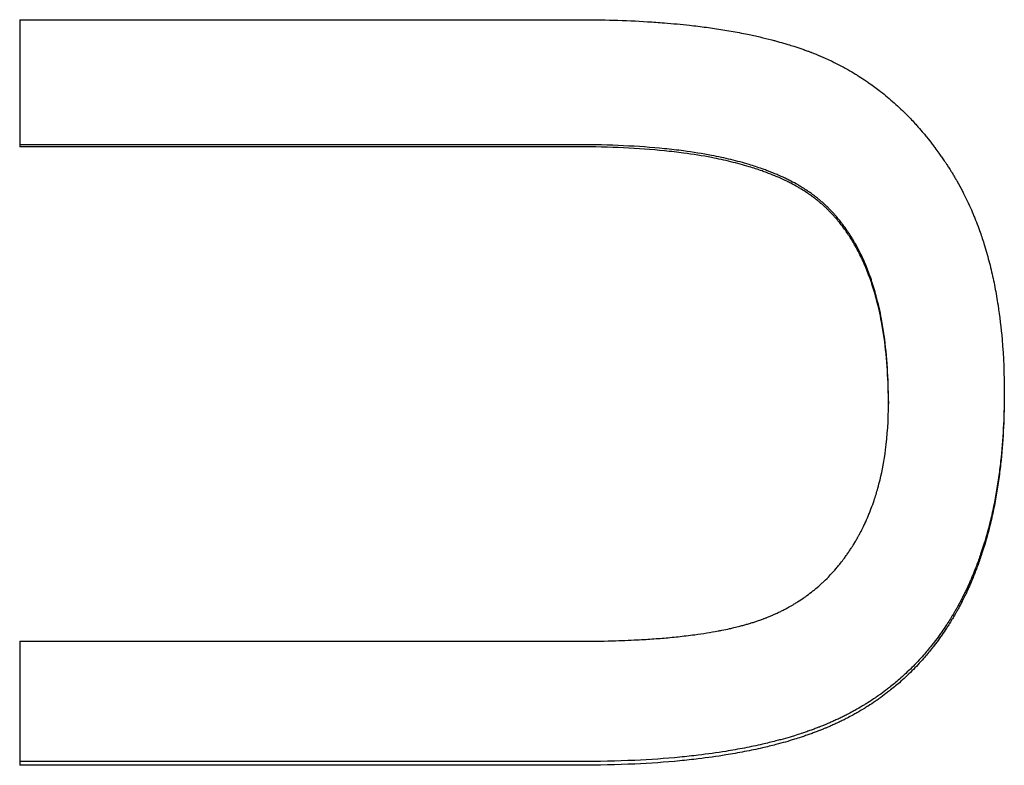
# Model space of a CAD drawing. Extents: x -0.05 to 9.89, y -4.31 to 4.31.
# Tile 5 of 13: x 1.02 to 1.75, y -1.08 to -0.53. Entities that reach past the tile are written whole.
import ezdxf

# ---------------------------------------------------------------- set-up
doc = ezdxf.new("R2010")
doc.units = 0
doc.header["$MEASUREMENT"] = 0
doc.layers.get('0').update_dxf_attribs({"linetype": 'CONTINUOUS'})

msp = doc.modelspace()

# ---------------------------------------------------------------- linework, layer by layer
for p, q in [((1.01527, -0.52663), (1.43125, -0.52663)), ((1.01527, -0.52663), (1.01527, -0.62111)), ((1.4307, -0.62111), (1.01527, -0.62111)), ((1.66119, -0.81009), (1.66119, -0.81214)), ((1.01527, -0.98846), (1.4307, -0.98846)), ((1.01527, -0.98846), (1.01527, -1.08062)), ((1.43125, -1.08062), (1.01527, -1.08062))]:
    msp.add_line(p, q)
for points, knots in [([(1.43125, -0.52663), (1.44, -0.52663), (1.44853, -0.52675), (1.45684, -0.52699), (1.46548, -0.52723), (1.47389, -0.5276), (1.48206, -0.5281), (1.4863, -0.52836), (1.49048, -0.52865), (1.4946, -0.52898), (1.50096, -0.52949), (1.50717, -0.53008), (1.51322, -0.53075), (1.51536, -0.53099), (1.51748, -0.53123), (1.51958, -0.53149), (1.52378, -0.53201), (1.52791, -0.53256), (1.53196, -0.53316), (1.53398, -0.53346), (1.53598, -0.53376), (1.53797, -0.53408), (1.54215, -0.53475), (1.54625, -0.53547), (1.55027, -0.53623), (1.55237, -0.53663), (1.55446, -0.53704), (1.55652, -0.53747), (1.55961, -0.53811), (1.56265, -0.53877), (1.56564, -0.53946), (1.56863, -0.54016), (1.57156, -0.54088), (1.57444, -0.54163), (1.5754, -0.54188), (1.57636, -0.54213), (1.57731, -0.54239), (1.57932, -0.54293), (1.58131, -0.54349), (1.58327, -0.54406), (1.58431, -0.54436), (1.58534, -0.54467), (1.58637, -0.54498), (1.5879, -0.54544), (1.58942, -0.54592), (1.59092, -0.5464), (1.59142, -0.54656), (1.59192, -0.54672), (1.59242, -0.54689), (1.59341, -0.54721), (1.5944, -0.54754), (1.59538, -0.54788), (1.59587, -0.54804), (1.59635, -0.54821), (1.59684, -0.54838), (1.59781, -0.54872), (1.59878, -0.54906), (1.59973, -0.54941), (1.60021, -0.54958), (1.60069, -0.54975), (1.60116, -0.54993), (1.60188, -0.55019), (1.60258, -0.55045), (1.60329, -0.55072), (1.60352, -0.55081), (1.60376, -0.5509), (1.60399, -0.55099), (1.60446, -0.55117), (1.60493, -0.55135), (1.60539, -0.55153), (1.60563, -0.55162), (1.60586, -0.55171), (1.60609, -0.5518), (1.60656, -0.55199), (1.60702, -0.55217), (1.60749, -0.55236), (1.60772, -0.55245), (1.60795, -0.55255), (1.60818, -0.55264), (1.60864, -0.55283), (1.6091, -0.55302), (1.60956, -0.55321), (1.60979, -0.55331), (1.61002, -0.55341), (1.61025, -0.5535), (1.61094, -0.55379), (1.61163, -0.55409), (1.61232, -0.55438), (1.61277, -0.55458), (1.61323, -0.55478), (1.61368, -0.55498), (1.61514, -0.55563), (1.61658, -0.55629), (1.61801, -0.55696), (1.619, -0.55743), (1.61998, -0.5579), (1.62096, -0.55838), (1.62291, -0.55934), (1.62484, -0.56033), (1.62676, -0.56136), (1.62772, -0.56187), (1.62867, -0.56239), (1.62962, -0.56291), (1.63152, -0.56397), (1.6334, -0.56505), (1.63526, -0.56617), (1.63619, -0.56673), (1.63711, -0.56729), (1.63803, -0.56786), (1.63987, -0.56901), (1.6417, -0.57019), (1.6435, -0.5714), (1.6444, -0.572), (1.6453, -0.57261), (1.64619, -0.57323), (1.64887, -0.57509), (1.65151, -0.57702), (1.65411, -0.57902), (1.65585, -0.58035), (1.65756, -0.58172), (1.65926, -0.58311), (1.66265, -0.5859), (1.66596, -0.58881), (1.66921, -0.59185), (1.67083, -0.59337), (1.67243, -0.59492), (1.67401, -0.5965), (1.67636, -0.59884), (1.67867, -0.60125), (1.68093, -0.60372), (1.68167, -0.60453), (1.6824, -0.60534), (1.68313, -0.60616), (1.68459, -0.6078), (1.68603, -0.60947), (1.68745, -0.61116), (1.68816, -0.61201), (1.68887, -0.61287), (1.68957, -0.61373), (1.69097, -0.61546), (1.69236, -0.61721), (1.69373, -0.61899), (1.69441, -0.61988), (1.69509, -0.62078), (1.69577, -0.62168), (1.69679, -0.62304), (1.69779, -0.62442), (1.69879, -0.62581), (1.69912, -0.62627), (1.69945, -0.62674), (1.69978, -0.6272), (1.70044, -0.62814), (1.70109, -0.62908), (1.70174, -0.63002), (1.70207, -0.6305), (1.70239, -0.63097), (1.70271, -0.63145), (1.70319, -0.63215), (1.70366, -0.63286), (1.70413, -0.63357), (1.70428, -0.63379), (1.70443, -0.63402), (1.70458, -0.63425), (1.70488, -0.6347), (1.70518, -0.63516), (1.70547, -0.63561), (1.70562, -0.63584), (1.70577, -0.63607), (1.70592, -0.6363), (1.70621, -0.63676), (1.70651, -0.63722), (1.7068, -0.63768), (1.70695, -0.63791), (1.7071, -0.63814), (1.70724, -0.63838), (1.70754, -0.63884), (1.70783, -0.6393), (1.70812, -0.63977), (1.70826, -0.64), (1.70841, -0.64024), (1.70855, -0.64047), (1.70884, -0.64094), (1.70913, -0.64141), (1.70941, -0.64188), (1.70955, -0.64212), (1.7097, -0.64235), (1.70984, -0.64259), (1.71012, -0.64306), (1.7104, -0.64353), (1.71068, -0.64401), (1.71082, -0.64425), (1.71096, -0.64449), (1.7111, -0.64473), (1.71152, -0.64544), (1.71194, -0.64616), (1.71235, -0.64688), (1.71262, -0.64737), (1.71289, -0.64785), (1.71316, -0.64834), (1.71398, -0.64979), (1.71477, -0.65126), (1.71556, -0.65275), (1.71608, -0.65374), (1.71659, -0.65473), (1.7171, -0.65573), (1.71812, -0.65774), (1.71911, -0.65977), (1.72008, -0.66182), (1.72056, -0.66285), (1.72104, -0.66388), (1.72151, -0.66492), (1.72243, -0.66694), (1.72332, -0.66898), (1.72418, -0.67105), (1.7246, -0.67205), (1.72501, -0.67306), (1.72542, -0.67407), (1.72624, -0.6761), (1.72703, -0.67814), (1.7278, -0.68021), (1.72819, -0.68125), (1.72857, -0.68229), (1.72894, -0.68334), (1.73006, -0.68647), (1.73113, -0.68966), (1.73215, -0.6929), (1.73283, -0.69506), (1.73349, -0.69724), (1.73412, -0.69944), (1.73535, -0.70369), (1.73648, -0.70802), (1.73754, -0.71243), (1.73804, -0.71455), (1.73853, -0.71669), (1.739, -0.71885), (1.73993, -0.72317), (1.74079, -0.72756), (1.74157, -0.73204), (1.74195, -0.73427), (1.74232, -0.73653), (1.74267, -0.7388), (1.74394, -0.74707), (1.74496, -0.75559), (1.74571, -0.76436), (1.7468, -0.77708), (1.74735, -0.79032), (1.74735, -0.80408)], [0, 0, 0, 0, 0.120776, 0.120776, 0.120776, 0.246387, 0.246387, 0.246387, 0.311611, 0.311611, 0.311611, 0.412433, 0.412433, 0.412433, 0.448031, 0.448031, 0.448031, 0.519229, 0.519229, 0.519229, 0.554828, 0.554828, 0.554828, 0.629791, 0.629791, 0.629791, 0.669155, 0.669155, 0.669155, 0.728201, 0.728201, 0.728201, 0.787247, 0.787247, 0.787247, 0.806929, 0.806929, 0.806929, 0.848702, 0.848702, 0.848702, 0.870793, 0.870793, 0.870793, 0.903929, 0.903929, 0.903929, 0.914975, 0.914975, 0.914975, 0.937066, 0.937066, 0.937066, 0.948111, 0.948111, 0.948111, 0.970202, 0.970202, 0.970202, 0.981248, 0.981248, 0.981248, 0.997816, 0.997816, 0.997816, 1.003339, 1.003339, 1.003339, 1.014384, 1.014384, 1.014384, 1.019907, 1.019907, 1.019907, 1.030952, 1.030952, 1.030952, 1.036475, 1.036475, 1.036475, 1.047521, 1.047521, 1.047521, 1.053043, 1.053043, 1.053043, 1.069612, 1.069612, 1.069612, 1.080657, 1.080657, 1.080657, 1.11597, 1.11597, 1.11597, 1.140237, 1.140237, 1.140237, 1.188772, 1.188772, 1.188772, 1.213039, 1.213039, 1.213039, 1.261574, 1.261574, 1.261574, 1.285841, 1.285841, 1.285841, 1.334376, 1.334376, 1.334376, 1.358643, 1.358643, 1.358643, 1.431516, 1.431516, 1.431516, 1.480121, 1.480121, 1.480121, 1.577332, 1.577332, 1.577332, 1.625937, 1.625937, 1.625937, 1.697961, 1.697961, 1.697961, 1.72138, 1.72138, 1.72138, 1.768217, 1.768217, 1.768217, 1.791636, 1.791636, 1.791636, 1.838474, 1.838474, 1.838474, 1.861892, 1.861892, 1.861892, 1.89702, 1.89702, 1.89702, 1.90873, 1.90873, 1.90873, 1.932149, 1.932149, 1.932149, 1.943858, 1.943858, 1.943858, 1.961053, 1.961053, 1.961053, 1.966539, 1.966539, 1.966539, 1.97751, 1.97751, 1.97751, 1.982996, 1.982996, 1.982996, 1.993968, 1.993968, 1.993968, 1.999454, 1.999454, 1.999454, 2.010425, 2.010425, 2.010425, 2.015911, 2.015911, 2.015911, 2.026883, 2.026883, 2.026883, 2.032369, 2.032369, 2.032369, 2.04334, 2.04334, 2.04334, 2.048826, 2.048826, 2.048826, 2.065283, 2.065283, 2.065283, 2.076255, 2.076255, 2.076255, 2.10917, 2.10917, 2.10917, 2.131113, 2.131113, 2.131113, 2.175, 2.175, 2.175, 2.196943, 2.196943, 2.196943, 2.239546, 2.239546, 2.239546, 2.260205, 2.260205, 2.260205, 2.301524, 2.301524, 2.301524, 2.322184, 2.322184, 2.322184, 2.384163, 2.384163, 2.384163, 2.425482, 2.425482, 2.425482, 2.505122, 2.505122, 2.505122, 2.543443, 2.543443, 2.543443, 2.620084, 2.620084, 2.620084, 2.658405, 2.658405, 2.658405, 2.797817, 2.797817, 2.797817, 3, 3, 3, 3]), ([(1.66119, -0.81009), (1.66119, -0.80154), (1.66094, -0.7933), (1.66044, -0.78537), (1.65991, -0.77697), (1.65911, -0.76891), (1.65802, -0.76119), (1.65745, -0.75712), (1.6568, -0.75314), (1.65607, -0.74926), (1.65493, -0.74319), (1.6536, -0.73734), (1.65208, -0.73173), (1.65153, -0.72971), (1.65096, -0.72771), (1.65036, -0.72574), (1.64916, -0.72181), (1.64787, -0.718), (1.64647, -0.71431), (1.64578, -0.71247), (1.64505, -0.71066), (1.64431, -0.70887), (1.64277, -0.70521), (1.64113, -0.70167), (1.63939, -0.69826), (1.63849, -0.69651), (1.63757, -0.69479), (1.63662, -0.69311), (1.63519, -0.69058), (1.6337, -0.68813), (1.63215, -0.68576), (1.63163, -0.68497), (1.63111, -0.68419), (1.63058, -0.68342), (1.62951, -0.68187), (1.62842, -0.68036), (1.62731, -0.67888), (1.62675, -0.67814), (1.62618, -0.67741), (1.62561, -0.67668), (1.62475, -0.6756), (1.62388, -0.67453), (1.62299, -0.67349), (1.62269, -0.67314), (1.62239, -0.67279), (1.62209, -0.67245), (1.62149, -0.67176), (1.62089, -0.67108), (1.62027, -0.67041), (1.61996, -0.67007), (1.61966, -0.66974), (1.61935, -0.66941), (1.61888, -0.66891), (1.61841, -0.66842), (1.61794, -0.66793), (1.61778, -0.66777), (1.61762, -0.66761), (1.61746, -0.66745), (1.61714, -0.66712), (1.61683, -0.6668), (1.61651, -0.66648), (1.61634, -0.66632), (1.61618, -0.66616), (1.61602, -0.66601), (1.6157, -0.66569), (1.61538, -0.66538), (1.61505, -0.66506), (1.61489, -0.66491), (1.61472, -0.66475), (1.61456, -0.6646), (1.61423, -0.66429), (1.6139, -0.66398), (1.61357, -0.66367), (1.61341, -0.66352), (1.61324, -0.66337), (1.61307, -0.66321), (1.61274, -0.66291), (1.6124, -0.66261), (1.61206, -0.66231), (1.61189, -0.66216), (1.61172, -0.66201), (1.61155, -0.66186), (1.61121, -0.66156), (1.61086, -0.66126), (1.61051, -0.66096), (1.61033, -0.66081), (1.61016, -0.66067), (1.60998, -0.66052), (1.60945, -0.66008), (1.60892, -0.65964), (1.60837, -0.6592), (1.60801, -0.65891), (1.60765, -0.65863), (1.60728, -0.65834), (1.60654, -0.65777), (1.60579, -0.6572), (1.60503, -0.65664), (1.60465, -0.65636), (1.60426, -0.65608), (1.60387, -0.6558), (1.6031, -0.65525), (1.60231, -0.6547), (1.60151, -0.65416), (1.60111, -0.65389), (1.60071, -0.65362), (1.6003, -0.65335), (1.59908, -0.65254), (1.59783, -0.65176), (1.59656, -0.65098), (1.59571, -0.65046), (1.59484, -0.64995), (1.59397, -0.64945), (1.59221, -0.64844), (1.59041, -0.64746), (1.58856, -0.6465), (1.58763, -0.64603), (1.58669, -0.64555), (1.58574, -0.64509), (1.58384, -0.64416), (1.58188, -0.64325), (1.57988, -0.64237), (1.57888, -0.64193), (1.57786, -0.6415), (1.57683, -0.64107), (1.57478, -0.64021), (1.57267, -0.63939), (1.57052, -0.63858), (1.56944, -0.63818), (1.56835, -0.63778), (1.56724, -0.63739), (1.56412, -0.63629), (1.56089, -0.63524), (1.55755, -0.63424), (1.5554, -0.63359), (1.5532, -0.63296), (1.55096, -0.63235), (1.54647, -0.63114), (1.54182, -0.63002), (1.537, -0.62898), (1.53459, -0.62846), (1.53213, -0.62796), (1.52964, -0.62748), (1.52297, -0.62621), (1.516, -0.62509), (1.50873, -0.62412), (1.50418, -0.62352), (1.49951, -0.62297), (1.49472, -0.62249), (1.48507, -0.62151), (1.47493, -0.62077), (1.46431, -0.62028), (1.4536, -0.61978), (1.44239, -0.61954), (1.4307, -0.61954)], [0, 0, 0, 0, 0.125203, 0.125203, 0.125203, 0.257638, 0.257638, 0.257638, 0.327473, 0.327473, 0.327473, 0.436771, 0.436771, 0.436771, 0.476235, 0.476235, 0.476235, 0.555163, 0.555163, 0.555163, 0.594626, 0.594626, 0.594626, 0.675757, 0.675757, 0.675757, 0.717424, 0.717424, 0.717424, 0.779924, 0.779924, 0.779924, 0.800757, 0.800757, 0.800757, 0.842424, 0.842424, 0.842424, 0.863257, 0.863257, 0.863257, 0.894507, 0.894507, 0.894507, 0.904924, 0.904924, 0.904924, 0.925757, 0.925757, 0.925757, 0.936174, 0.936174, 0.936174, 0.951799, 0.951799, 0.951799, 0.957007, 0.957007, 0.957007, 0.967424, 0.967424, 0.967424, 0.972632, 0.972632, 0.972632, 0.983049, 0.983049, 0.983049, 0.988257, 0.988257, 0.988257, 0.998674, 0.998674, 0.998674, 1.003882, 1.003882, 1.003882, 1.014299, 1.014299, 1.014299, 1.019507, 1.019507, 1.019507, 1.029924, 1.029924, 1.029924, 1.035132, 1.035132, 1.035132, 1.050757, 1.050757, 1.050757, 1.061174, 1.061174, 1.061174, 1.082007, 1.082007, 1.082007, 1.092424, 1.092424, 1.092424, 1.113257, 1.113257, 1.113257, 1.123674, 1.123674, 1.123674, 1.154924, 1.154924, 1.154924, 1.175757, 1.175757, 1.175757, 1.217424, 1.217424, 1.217424, 1.238257, 1.238257, 1.238257, 1.279924, 1.279924, 1.279924, 1.300757, 1.300757, 1.300757, 1.342424, 1.342424, 1.342424, 1.363257, 1.363257, 1.363257, 1.422328, 1.422328, 1.422328, 1.460566, 1.460566, 1.460566, 1.537042, 1.537042, 1.537042, 1.57528, 1.57528, 1.57528, 1.677384, 1.677384, 1.677384, 1.74125, 1.74125, 1.74125, 1.870077, 1.870077, 1.870077, 2, 2, 2, 2]), ([(1.66119, -0.81214), (1.66119, -0.80358), (1.66094, -0.79532), (1.66044, -0.78736), (1.65991, -0.77894), (1.65911, -0.77086), (1.65802, -0.76312), (1.65745, -0.75904), (1.6568, -0.75505), (1.65607, -0.75116), (1.65493, -0.74507), (1.6536, -0.73921), (1.65208, -0.73359), (1.65153, -0.73155), (1.65096, -0.72955), (1.65036, -0.72758), (1.64916, -0.72364), (1.64787, -0.71982), (1.64647, -0.71612), (1.64578, -0.71428), (1.64505, -0.71246), (1.64431, -0.71067), (1.64277, -0.70699), (1.64113, -0.70345), (1.63939, -0.70003), (1.63849, -0.69827), (1.63757, -0.69655), (1.63662, -0.69486), (1.63519, -0.69233), (1.6337, -0.68988), (1.63215, -0.6875), (1.6306, -0.68512), (1.62898, -0.68282), (1.62731, -0.6806), (1.62675, -0.67986), (1.62618, -0.67912), (1.62561, -0.6784), (1.62475, -0.67731), (1.62388, -0.67624), (1.62299, -0.6752), (1.62269, -0.67485), (1.62239, -0.6745), (1.62209, -0.67415), (1.62149, -0.67346), (1.62089, -0.67278), (1.62027, -0.67211), (1.61996, -0.67177), (1.61966, -0.67144), (1.61935, -0.67111), (1.61872, -0.67044), (1.6181, -0.66979), (1.61746, -0.66914), (1.61714, -0.66881), (1.61683, -0.66849), (1.61651, -0.66817), (1.61602, -0.66769), (1.61554, -0.66722), (1.61505, -0.66675), (1.61489, -0.66659), (1.61472, -0.66644), (1.61456, -0.66628), (1.61423, -0.66597), (1.6139, -0.66566), (1.61357, -0.66535), (1.61341, -0.6652), (1.61324, -0.66505), (1.61307, -0.6649), (1.61274, -0.66459), (1.6124, -0.66429), (1.61206, -0.66399), (1.61189, -0.66383), (1.61172, -0.66368), (1.61155, -0.66353), (1.61121, -0.66323), (1.61086, -0.66294), (1.61051, -0.66264), (1.61033, -0.66249), (1.61016, -0.66234), (1.60998, -0.66219), (1.60945, -0.66175), (1.60892, -0.66131), (1.60837, -0.66087), (1.60801, -0.66058), (1.60765, -0.6603), (1.60728, -0.66001), (1.60654, -0.65943), (1.60579, -0.65886), (1.60503, -0.6583), (1.60465, -0.65802), (1.60426, -0.65774), (1.60387, -0.65746), (1.6031, -0.65691), (1.60231, -0.65636), (1.60151, -0.65581), (1.60111, -0.65554), (1.60071, -0.65527), (1.6003, -0.655), (1.59908, -0.6542), (1.59783, -0.65341), (1.59656, -0.65263), (1.59571, -0.65211), (1.59484, -0.6516), (1.59397, -0.6511), (1.59221, -0.65009), (1.59041, -0.6491), (1.58856, -0.64814), (1.58763, -0.64766), (1.58669, -0.64719), (1.58574, -0.64672), (1.58384, -0.64579), (1.58188, -0.64488), (1.57988, -0.644), (1.57888, -0.64356), (1.57786, -0.64312), (1.57683, -0.64269), (1.57478, -0.64184), (1.57267, -0.64101), (1.57052, -0.6402), (1.56944, -0.6398), (1.56835, -0.6394), (1.56724, -0.63901), (1.56412, -0.6379), (1.56089, -0.63685), (1.55755, -0.63584), (1.5554, -0.63519), (1.5532, -0.63456), (1.55096, -0.63396), (1.54647, -0.63274), (1.54182, -0.63161), (1.537, -0.63057), (1.53459, -0.63005), (1.53213, -0.62955), (1.52964, -0.62907), (1.52297, -0.6278), (1.516, -0.62667), (1.50873, -0.6257), (1.50418, -0.6251), (1.49951, -0.62455), (1.49472, -0.62406), (1.48507, -0.62308), (1.47493, -0.62235), (1.46431, -0.62185), (1.4536, -0.62136), (1.44239, -0.62111), (1.4307, -0.62111)], [0, 0, 0, 0, 0.125203, 0.125203, 0.125203, 0.257638, 0.257638, 0.257638, 0.327473, 0.327473, 0.327473, 0.436771, 0.436771, 0.436771, 0.476235, 0.476235, 0.476235, 0.555163, 0.555163, 0.555163, 0.594626, 0.594626, 0.594626, 0.675757, 0.675757, 0.675757, 0.717424, 0.717424, 0.717424, 0.779924, 0.779924, 0.779924, 0.842424, 0.842424, 0.842424, 0.863257, 0.863257, 0.863257, 0.894507, 0.894507, 0.894507, 0.904924, 0.904924, 0.904924, 0.925757, 0.925757, 0.925757, 0.936174, 0.936174, 0.936174, 0.957007, 0.957007, 0.957007, 0.967424, 0.967424, 0.967424, 0.983049, 0.983049, 0.983049, 0.988257, 0.988257, 0.988257, 0.998674, 0.998674, 0.998674, 1.003882, 1.003882, 1.003882, 1.014299, 1.014299, 1.014299, 1.019507, 1.019507, 1.019507, 1.029924, 1.029924, 1.029924, 1.035132, 1.035132, 1.035132, 1.050757, 1.050757, 1.050757, 1.061174, 1.061174, 1.061174, 1.082007, 1.082007, 1.082007, 1.092424, 1.092424, 1.092424, 1.113257, 1.113257, 1.113257, 1.123674, 1.123674, 1.123674, 1.154924, 1.154924, 1.154924, 1.175757, 1.175757, 1.175757, 1.217424, 1.217424, 1.217424, 1.238257, 1.238257, 1.238257, 1.279924, 1.279924, 1.279924, 1.300757, 1.300757, 1.300757, 1.342424, 1.342424, 1.342424, 1.363257, 1.363257, 1.363257, 1.422328, 1.422328, 1.422328, 1.460566, 1.460566, 1.460566, 1.537042, 1.537042, 1.537042, 1.57528, 1.57528, 1.57528, 1.677384, 1.677384, 1.677384, 1.74125, 1.74125, 1.74125, 1.870077, 1.870077, 1.870077, 2, 2, 2, 2]), ([(1.74735, -0.80308), (1.74733, -0.81127), (1.74714, -0.81926), (1.74676, -0.82706), (1.74635, -0.83549), (1.74573, -0.8437), (1.74491, -0.85169), (1.74448, -0.85582), (1.74399, -0.8599), (1.74345, -0.86391), (1.74233, -0.87225), (1.74096, -0.88034), (1.73934, -0.88817), (1.73851, -0.89224), (1.73761, -0.89623), (1.73664, -0.90016), (1.73515, -0.9062), (1.73351, -0.91208), (1.73171, -0.9178), (1.73108, -0.91981), (1.73043, -0.92179), (1.72976, -0.92376), (1.72876, -0.9267), (1.72771, -0.9296), (1.72662, -0.93246), (1.72626, -0.93342), (1.72589, -0.93436), (1.72552, -0.93531), (1.72478, -0.93719), (1.72401, -0.93906), (1.72323, -0.9409), (1.72284, -0.94183), (1.72245, -0.94275), (1.72204, -0.94366), (1.72121, -0.94555), (1.72036, -0.94743), (1.71949, -0.94928), (1.71904, -0.95023), (1.71858, -0.95119), (1.71812, -0.95213), (1.71743, -0.95355), (1.71672, -0.95496), (1.716, -0.95636), (1.71577, -0.95682), (1.71552, -0.95729), (1.71528, -0.95775), (1.7148, -0.95867), (1.71431, -0.95959), (1.71381, -0.9605), (1.71357, -0.96096), (1.71332, -0.96142), (1.71307, -0.96187), (1.71269, -0.96255), (1.71231, -0.96323), (1.71193, -0.9639), (1.71181, -0.96413), (1.71168, -0.96435), (1.71155, -0.96457), (1.71129, -0.96502), (1.71104, -0.96547), (1.71078, -0.96591), (1.71065, -0.96614), (1.71052, -0.96636), (1.71039, -0.96658), (1.71, -0.96725), (1.70961, -0.96791), (1.70922, -0.96857), (1.70896, -0.96901), (1.70869, -0.96944), (1.70843, -0.96988), (1.70763, -0.97119), (1.70682, -0.97249), (1.70601, -0.97377), (1.70546, -0.97463), (1.70491, -0.97548), (1.70436, -0.97632), (1.70321, -0.97806), (1.70205, -0.97978), (1.70086, -0.98147), (1.70025, -0.98234), (1.69964, -0.98321), (1.69902, -0.98407), (1.69777, -0.98578), (1.69651, -0.98747), (1.69522, -0.98914), (1.69458, -0.98997), (1.69393, -0.9908), (1.69327, -0.99162), (1.69131, -0.99408), (1.6893, -0.99648), (1.68723, -0.99883), (1.68586, -1.00039), (1.68446, -1.00193), (1.68304, -1.00344), (1.68015, -1.00652), (1.67716, -1.0095), (1.67408, -1.01237), (1.67251, -1.01383), (1.67092, -1.01526), (1.66931, -1.01667), (1.66688, -1.01878), (1.66441, -1.02083), (1.66188, -1.02282), (1.66103, -1.02348), (1.66018, -1.02413), (1.65933, -1.02478), (1.65762, -1.02608), (1.65588, -1.02735), (1.65412, -1.02859), (1.65325, -1.02921), (1.65236, -1.02983), (1.65147, -1.03043), (1.64969, -1.03165), (1.64788, -1.03284), (1.64605, -1.034), (1.64513, -1.03458), (1.64421, -1.03515), (1.64329, -1.03572), (1.64143, -1.03685), (1.63956, -1.03795), (1.63765, -1.03903), (1.6367, -1.03957), (1.63575, -1.0401), (1.63478, -1.04063), (1.63334, -1.04142), (1.63188, -1.04219), (1.63041, -1.04295), (1.62992, -1.0432), (1.62943, -1.04345), (1.62894, -1.0437), (1.62795, -1.0442), (1.62696, -1.04469), (1.62596, -1.04517), (1.62546, -1.04542), (1.62496, -1.04566), (1.62446, -1.0459), (1.62345, -1.04637), (1.62244, -1.04685), (1.62142, -1.04731), (1.62092, -1.04754), (1.62041, -1.04777), (1.61989, -1.048), (1.61887, -1.04846), (1.61784, -1.04891), (1.61681, -1.04935), (1.61629, -1.04957), (1.61577, -1.04979), (1.61525, -1.05001), (1.61448, -1.05034), (1.61371, -1.05065), (1.61293, -1.05097), (1.61268, -1.05107), (1.61243, -1.05118), (1.61218, -1.05128), (1.61167, -1.05148), (1.61116, -1.05168), (1.61065, -1.05188), (1.6104, -1.05198), (1.61014, -1.05208), (1.60989, -1.05218), (1.60912, -1.05248), (1.60835, -1.05278), (1.60757, -1.05307), (1.60706, -1.05327), (1.60654, -1.05347), (1.60602, -1.05366), (1.60497, -1.05405), (1.60392, -1.05443), (1.60286, -1.05481), (1.60233, -1.055), (1.6018, -1.05519), (1.60126, -1.05537), (1.60019, -1.05575), (1.59911, -1.05611), (1.59803, -1.05648), (1.59749, -1.05666), (1.59694, -1.05684), (1.59639, -1.05702), (1.59475, -1.05756), (1.59309, -1.05809), (1.59141, -1.05861), (1.59029, -1.05895), (1.58916, -1.0593), (1.58803, -1.05963), (1.58575, -1.0603), (1.58345, -1.06096), (1.58111, -1.06159), (1.57993, -1.06191), (1.57876, -1.06223), (1.57757, -1.06253), (1.57429, -1.06338), (1.57095, -1.0642), (1.56755, -1.06498), (1.56538, -1.06548), (1.56318, -1.06596), (1.56096, -1.06643), (1.55652, -1.06737), (1.55197, -1.06824), (1.54731, -1.06907), (1.54499, -1.06948), (1.54263, -1.06987), (1.54026, -1.07026), (1.53364, -1.07132), (1.52683, -1.07227), (1.51982, -1.07311), (1.51533, -1.07365), (1.51075, -1.07414), (1.5061, -1.07459), (1.49535, -1.07562), (1.48415, -1.07641), (1.47252, -1.07696), (1.45933, -1.07758), (1.44557, -1.07789), (1.43125, -1.07789)], [0.005249, 0.005249, 0.005249, 0.005249, 0.129966, 0.129966, 0.129966, 0.264674, 0.264674, 0.264674, 0.3344, 0.3344, 0.3344, 0.479229, 0.479229, 0.479229, 0.554331, 0.554331, 0.554331, 0.669922, 0.669922, 0.669922, 0.710411, 0.710411, 0.710411, 0.771145, 0.771145, 0.771145, 0.791389, 0.791389, 0.791389, 0.831878, 0.831878, 0.831878, 0.852123, 0.852123, 0.852123, 0.894087, 0.894087, 0.894087, 0.915806, 0.915806, 0.915806, 0.948386, 0.948386, 0.948386, 0.959245, 0.959245, 0.959245, 0.980965, 0.980965, 0.980965, 0.991825, 0.991825, 0.991825, 1.008114, 1.008114, 1.008114, 1.013544, 1.013544, 1.013544, 1.024404, 1.024404, 1.024404, 1.029834, 1.029834, 1.029834, 1.046123, 1.046123, 1.046123, 1.056983, 1.056983, 1.056983, 1.089562, 1.089562, 1.089562, 1.111282, 1.111282, 1.111282, 1.156043, 1.156043, 1.156043, 1.179085, 1.179085, 1.179085, 1.225169, 1.225169, 1.225169, 1.248211, 1.248211, 1.248211, 1.317337, 1.317337, 1.317337, 1.36342, 1.36342, 1.36342, 1.457345, 1.457345, 1.457345, 1.505186, 1.505186, 1.505186, 1.576948, 1.576948, 1.576948, 1.600869, 1.600869, 1.600869, 1.64871, 1.64871, 1.64871, 1.67263, 1.67263, 1.67263, 1.720469, 1.720469, 1.720469, 1.744388, 1.744388, 1.744388, 1.792225, 1.792225, 1.792225, 1.816143, 1.816143, 1.816143, 1.852021, 1.852021, 1.852021, 1.86398, 1.86398, 1.86398, 1.887898, 1.887898, 1.887898, 1.899858, 1.899858, 1.899858, 1.923776, 1.923776, 1.923776, 1.935735, 1.935735, 1.935735, 1.959654, 1.959654, 1.959654, 1.971613, 1.971613, 1.971613, 1.989319, 1.989319, 1.989319, 1.995067, 1.995067, 1.995067, 2.006561, 2.006561, 2.006561, 2.012308, 2.012308, 2.012308, 2.02955, 2.02955, 2.02955, 2.041044, 2.041044, 2.041044, 2.064033, 2.064033, 2.064033, 2.075527, 2.075527, 2.075527, 2.098516, 2.098516, 2.098516, 2.11001, 2.11001, 2.11001, 2.144494, 2.144494, 2.144494, 2.167482, 2.167482, 2.167482, 2.21346, 2.21346, 2.21346, 2.236449, 2.236449, 2.236449, 2.299857, 2.299857, 2.299857, 2.340276, 2.340276, 2.340276, 2.421114, 2.421114, 2.421114, 2.461533, 2.461533, 2.461533, 2.573853, 2.573853, 2.573853, 2.645754, 2.645754, 2.645754, 2.81177, 2.81177, 2.81177, 3, 3, 3, 3]), ([(1.74735, -0.80408), (1.74735, -0.81265), (1.74715, -0.82101), (1.74676, -0.82916), (1.74635, -0.83761), (1.74573, -0.84584), (1.74491, -0.85384), (1.74448, -0.85799), (1.74399, -0.86207), (1.74345, -0.8661), (1.74233, -0.87446), (1.74096, -0.88257), (1.73934, -0.89043), (1.73851, -0.8945), (1.73761, -0.8985), (1.73664, -0.90244), (1.73515, -0.9085), (1.73351, -0.91439), (1.73171, -0.92013), (1.73108, -0.92214), (1.73043, -0.92413), (1.72976, -0.9261), (1.72876, -0.92905), (1.72771, -0.93196), (1.72662, -0.93483), (1.72554, -0.93769), (1.72441, -0.94051), (1.72323, -0.94329), (1.72284, -0.94422), (1.72245, -0.94514), (1.72204, -0.94605), (1.72121, -0.94795), (1.72036, -0.94983), (1.71949, -0.95168), (1.71904, -0.95264), (1.71858, -0.9536), (1.71812, -0.95455), (1.71743, -0.95597), (1.71672, -0.95738), (1.716, -0.95878), (1.71577, -0.95925), (1.71552, -0.95971), (1.71528, -0.96018), (1.7148, -0.9611), (1.71431, -0.96202), (1.71381, -0.96294), (1.71357, -0.9634), (1.71332, -0.96385), (1.71307, -0.96431), (1.71269, -0.96499), (1.71231, -0.96567), (1.71193, -0.96634), (1.71155, -0.96702), (1.71117, -0.96769), (1.71078, -0.96836), (1.71026, -0.96925), (1.70974, -0.97014), (1.70922, -0.97102), (1.70896, -0.97146), (1.70869, -0.9719), (1.70843, -0.97234), (1.70763, -0.97365), (1.70682, -0.97495), (1.70601, -0.97624), (1.70546, -0.9771), (1.70491, -0.97795), (1.70436, -0.9788), (1.70321, -0.98054), (1.70205, -0.98226), (1.70086, -0.98396), (1.70025, -0.98483), (1.69964, -0.9857), (1.69902, -0.98656), (1.69777, -0.98828), (1.69651, -0.98998), (1.69522, -0.99165), (1.69458, -0.99248), (1.69393, -0.99331), (1.69327, -0.99413), (1.69131, -0.9966), (1.6893, -0.99901), (1.68723, -1.00136), (1.68586, -1.00293), (1.68446, -1.00447), (1.68304, -1.00598), (1.68015, -1.00907), (1.67716, -1.01206), (1.67408, -1.01493), (1.67251, -1.0164), (1.67092, -1.01784), (1.66931, -1.01925), (1.66688, -1.02136), (1.66441, -1.02342), (1.66188, -1.02541), (1.66103, -1.02607), (1.66018, -1.02673), (1.65933, -1.02738), (1.65762, -1.02868), (1.65588, -1.02995), (1.65412, -1.0312), (1.65325, -1.03182), (1.65236, -1.03244), (1.65147, -1.03305), (1.64969, -1.03426), (1.64788, -1.03545), (1.64605, -1.03662), (1.64513, -1.0372), (1.64421, -1.03777), (1.64329, -1.03834), (1.64143, -1.03948), (1.63956, -1.04059), (1.63765, -1.04167), (1.6367, -1.04221), (1.63575, -1.04274), (1.63478, -1.04327), (1.63334, -1.04406), (1.63188, -1.04483), (1.63041, -1.04559), (1.62992, -1.04585), (1.62943, -1.0461), (1.62894, -1.04635), (1.62795, -1.04685), (1.62696, -1.04734), (1.62596, -1.04782), (1.62546, -1.04807), (1.62496, -1.04831), (1.62446, -1.04855), (1.62345, -1.04903), (1.62244, -1.0495), (1.62142, -1.04996), (1.62092, -1.0502), (1.62041, -1.05043), (1.61989, -1.05066), (1.61887, -1.05112), (1.61784, -1.05157), (1.61681, -1.05201), (1.61629, -1.05223), (1.61577, -1.05245), (1.61525, -1.05267), (1.61448, -1.053), (1.61371, -1.05332), (1.61293, -1.05363), (1.61268, -1.05374), (1.61243, -1.05384), (1.61218, -1.05394), (1.61167, -1.05415), (1.61116, -1.05435), (1.61065, -1.05455), (1.6104, -1.05465), (1.61014, -1.05475), (1.60989, -1.05485), (1.60912, -1.05515), (1.60835, -1.05545), (1.60757, -1.05574), (1.60706, -1.05594), (1.60654, -1.05614), (1.60602, -1.05633), (1.60497, -1.05672), (1.60392, -1.0571), (1.60286, -1.05748), (1.60233, -1.05767), (1.6018, -1.05786), (1.60126, -1.05805), (1.60019, -1.05842), (1.59911, -1.05879), (1.59803, -1.05916), (1.59749, -1.05934), (1.59694, -1.05952), (1.59639, -1.0597), (1.59475, -1.06024), (1.59309, -1.06077), (1.59141, -1.06129), (1.59029, -1.06164), (1.58916, -1.06198), (1.58803, -1.06232), (1.58575, -1.06299), (1.58345, -1.06365), (1.58111, -1.06429), (1.57993, -1.0646), (1.57876, -1.06492), (1.57757, -1.06523), (1.57429, -1.06608), (1.57095, -1.0669), (1.56755, -1.06768), (1.56538, -1.06818), (1.56318, -1.06866), (1.56096, -1.06913), (1.55652, -1.07007), (1.55197, -1.07095), (1.54731, -1.07178), (1.54499, -1.07219), (1.54263, -1.07259), (1.54026, -1.07297), (1.53364, -1.07403), (1.52683, -1.07499), (1.51982, -1.07583), (1.51533, -1.07637), (1.51075, -1.07686), (1.5061, -1.07731), (1.49535, -1.07835), (1.48415, -1.07914), (1.47252, -1.07969), (1.45933, -1.08031), (1.44557, -1.08062), (1.43125, -1.08062)], [0, 0, 0, 0, 0.129966, 0.129966, 0.129966, 0.264674, 0.264674, 0.264674, 0.3344, 0.3344, 0.3344, 0.479229, 0.479229, 0.479229, 0.554331, 0.554331, 0.554331, 0.669922, 0.669922, 0.669922, 0.710411, 0.710411, 0.710411, 0.771145, 0.771145, 0.771145, 0.831878, 0.831878, 0.831878, 0.852123, 0.852123, 0.852123, 0.894087, 0.894087, 0.894087, 0.915806, 0.915806, 0.915806, 0.948386, 0.948386, 0.948386, 0.959245, 0.959245, 0.959245, 0.980965, 0.980965, 0.980965, 0.991825, 0.991825, 0.991825, 1.008114, 1.008114, 1.008114, 1.024404, 1.024404, 1.024404, 1.046123, 1.046123, 1.046123, 1.056983, 1.056983, 1.056983, 1.089562, 1.089562, 1.089562, 1.111282, 1.111282, 1.111282, 1.156043, 1.156043, 1.156043, 1.179085, 1.179085, 1.179085, 1.225169, 1.225169, 1.225169, 1.248211, 1.248211, 1.248211, 1.317337, 1.317337, 1.317337, 1.36342, 1.36342, 1.36342, 1.457345, 1.457345, 1.457345, 1.505186, 1.505186, 1.505186, 1.576948, 1.576948, 1.576948, 1.600869, 1.600869, 1.600869, 1.64871, 1.64871, 1.64871, 1.67263, 1.67263, 1.67263, 1.720469, 1.720469, 1.720469, 1.744388, 1.744388, 1.744388, 1.792225, 1.792225, 1.792225, 1.816143, 1.816143, 1.816143, 1.852021, 1.852021, 1.852021, 1.86398, 1.86398, 1.86398, 1.887898, 1.887898, 1.887898, 1.899858, 1.899858, 1.899858, 1.923776, 1.923776, 1.923776, 1.935735, 1.935735, 1.935735, 1.959654, 1.959654, 1.959654, 1.971613, 1.971613, 1.971613, 1.989319, 1.989319, 1.989319, 1.995067, 1.995067, 1.995067, 2.006561, 2.006561, 2.006561, 2.012308, 2.012308, 2.012308, 2.02955, 2.02955, 2.02955, 2.041044, 2.041044, 2.041044, 2.064033, 2.064033, 2.064033, 2.075527, 2.075527, 2.075527, 2.098516, 2.098516, 2.098516, 2.11001, 2.11001, 2.11001, 2.144494, 2.144494, 2.144494, 2.167482, 2.167482, 2.167482, 2.21346, 2.21346, 2.21346, 2.236449, 2.236449, 2.236449, 2.299857, 2.299857, 2.299857, 2.340276, 2.340276, 2.340276, 2.421114, 2.421114, 2.421114, 2.461533, 2.461533, 2.461533, 2.573853, 2.573853, 2.573853, 2.645754, 2.645754, 2.645754, 2.81177, 2.81177, 2.81177, 3, 3, 3, 3]), ([(1.4307, -0.98846), (1.43945, -0.98846), (1.44788, -0.98835), (1.45598, -0.98813), (1.46231, -0.98796), (1.46844, -0.98772), (1.47438, -0.98741), (1.47651, -0.9873), (1.47862, -0.98718), (1.4807, -0.98706), (1.48487, -0.9868), (1.48894, -0.98651), (1.4929, -0.98618), (1.49488, -0.98602), (1.49684, -0.98585), (1.49877, -0.98567), (1.50293, -0.98528), (1.50698, -0.98485), (1.51091, -0.98438), (1.51301, -0.98413), (1.51509, -0.98387), (1.51713, -0.98359), (1.52018, -0.98318), (1.52316, -0.98274), (1.52607, -0.98228), (1.52897, -0.98181), (1.5318, -0.98132), (1.53456, -0.98081), (1.53547, -0.98063), (1.53638, -0.98046), (1.53728, -0.98028), (1.53927, -0.97989), (1.54122, -0.97948), (1.54313, -0.97905), (1.54417, -0.97882), (1.5452, -0.97859), (1.54622, -0.97835), (1.54775, -0.97799), (1.54925, -0.97762), (1.55073, -0.97724), (1.55122, -0.97711), (1.55171, -0.97699), (1.55219, -0.97686), (1.55316, -0.9766), (1.55412, -0.97634), (1.55506, -0.97607), (1.55554, -0.97594), (1.55601, -0.97581), (1.55647, -0.97567), (1.5574, -0.9754), (1.55832, -0.97513), (1.55923, -0.97485), (1.55968, -0.97471), (1.56014, -0.97457), (1.56058, -0.97443), (1.56148, -0.97415), (1.56236, -0.97386), (1.56323, -0.97357), (1.56367, -0.97342), (1.5641, -0.97328), (1.56453, -0.97313), (1.56517, -0.97291), (1.56581, -0.97268), (1.56644, -0.97246), (1.56665, -0.97238), (1.56685, -0.97231), (1.56706, -0.97223), (1.56748, -0.97208), (1.56789, -0.97192), (1.5683, -0.97177), (1.56851, -0.97169), (1.56871, -0.97162), (1.56892, -0.97154), (1.56933, -0.97138), (1.56973, -0.97123), (1.57014, -0.97107), (1.57034, -0.97099), (1.57054, -0.97091), (1.57075, -0.97083), (1.57115, -0.97067), (1.57155, -0.97051), (1.57196, -0.97034), (1.57281, -0.96999), (1.57366, -0.96964), (1.57451, -0.96928), (1.57496, -0.96908), (1.5754, -0.96889), (1.57585, -0.96869), (1.57674, -0.9683), (1.57762, -0.9679), (1.5785, -0.96749), (1.57894, -0.96729), (1.57937, -0.96708), (1.57981, -0.96687), (1.58068, -0.96646), (1.58154, -0.96603), (1.5824, -0.9656), (1.58283, -0.96538), (1.58326, -0.96517), (1.58368, -0.96495), (1.58453, -0.96451), (1.58538, -0.96406), (1.58621, -0.9636), (1.58663, -0.96337), (1.58705, -0.96314), (1.58746, -0.96291), (1.58871, -0.96221), (1.58994, -0.9615), (1.59116, -0.96077), (1.59197, -0.96028), (1.59277, -0.95978), (1.59357, -0.95928), (1.59517, -0.95827), (1.59673, -0.95723), (1.59828, -0.95616), (1.59905, -0.95562), (1.59981, -0.95508), (1.60057, -0.95452), (1.60209, -0.95342), (1.60358, -0.95228), (1.60504, -0.95111), (1.60577, -0.95053), (1.60649, -0.94994), (1.60721, -0.94934), (1.60865, -0.94814), (1.61006, -0.9469), (1.61144, -0.94564), (1.61214, -0.945), (1.61282, -0.94436), (1.6135, -0.94372), (1.61486, -0.94242), (1.61619, -0.94109), (1.61749, -0.93973), (1.61814, -0.93905), (1.61879, -0.93836), (1.61943, -0.93766), (1.62071, -0.93627), (1.62196, -0.93484), (1.62318, -0.93339), (1.6238, -0.93266), (1.6244, -0.93192), (1.625, -0.93118), (1.6259, -0.93006), (1.62678, -0.92892), (1.62765, -0.92777), (1.62794, -0.92739), (1.62823, -0.927), (1.62852, -0.92661), (1.62909, -0.92583), (1.62966, -0.92505), (1.63022, -0.92426), (1.6305, -0.92386), (1.63077, -0.92346), (1.63105, -0.92306), (1.6316, -0.92226), (1.63215, -0.92145), (1.63269, -0.92063), (1.63296, -0.92022), (1.63323, -0.91981), (1.63349, -0.9194), (1.63389, -0.91878), (1.63429, -0.91816), (1.63468, -0.91753), (1.63481, -0.91732), (1.63494, -0.91711), (1.63507, -0.9169), (1.63533, -0.91648), (1.63559, -0.91606), (1.63585, -0.91563), (1.63598, -0.91542), (1.63611, -0.91521), (1.63623, -0.91499), (1.63649, -0.91457), (1.63674, -0.91414), (1.63699, -0.91371), (1.63712, -0.91349), (1.63725, -0.91328), (1.63737, -0.91306), (1.63762, -0.91263), (1.63787, -0.91219), (1.63811, -0.91176), (1.63824, -0.91154), (1.63836, -0.91132), (1.63848, -0.9111), (1.63885, -0.91045), (1.63921, -0.90979), (1.63957, -0.90913), (1.6398, -0.90869), (1.64004, -0.90824), (1.64027, -0.9078), (1.64098, -0.90647), (1.64166, -0.90512), (1.64233, -0.90376), (1.64277, -0.90285), (1.64321, -0.90194), (1.64364, -0.90102), (1.6445, -0.89918), (1.64532, -0.89732), (1.64612, -0.89543), (1.64651, -0.89449), (1.6469, -0.89354), (1.64729, -0.89258), (1.64805, -0.89067), (1.64878, -0.88873), (1.64948, -0.88677), (1.64983, -0.88579), (1.65017, -0.8848), (1.65051, -0.88381), (1.65151, -0.88083), (1.65245, -0.8778), (1.65331, -0.87472), (1.65388, -0.87266), (1.65443, -0.87058), (1.65494, -0.86847), (1.65667, -0.86135), (1.65804, -0.85395), (1.65905, -0.84626), (1.66048, -0.83545), (1.66119, -0.82407), (1.66119, -0.81214)], [0, 0, 0, 0, 0.140669, 0.140669, 0.140669, 0.250499, 0.250499, 0.250499, 0.289996, 0.289996, 0.289996, 0.368988, 0.368988, 0.368988, 0.408484, 0.408484, 0.408484, 0.493655, 0.493655, 0.493655, 0.539329, 0.539329, 0.539329, 0.60784, 0.60784, 0.60784, 0.676352, 0.676352, 0.676352, 0.699189, 0.699189, 0.699189, 0.749663, 0.749663, 0.749663, 0.777301, 0.777301, 0.777301, 0.818757, 0.818757, 0.818757, 0.832576, 0.832576, 0.832576, 0.860213, 0.860213, 0.860213, 0.874032, 0.874032, 0.874032, 0.901669, 0.901669, 0.901669, 0.915488, 0.915488, 0.915488, 0.943125, 0.943125, 0.943125, 0.956944, 0.956944, 0.956944, 0.977672, 0.977672, 0.977672, 0.984581, 0.984581, 0.984581, 0.9984, 0.9984, 0.9984, 1.00531, 1.00531, 1.00531, 1.019128, 1.019128, 1.019128, 1.026038, 1.026038, 1.026038, 1.039856, 1.039856, 1.039856, 1.0693, 1.0693, 1.0693, 1.084925, 1.084925, 1.084925, 1.116175, 1.116175, 1.116175, 1.1318, 1.1318, 1.1318, 1.16305, 1.16305, 1.16305, 1.178675, 1.178675, 1.178675, 1.209925, 1.209925, 1.209925, 1.22555, 1.22555, 1.22555, 1.272425, 1.272425, 1.272425, 1.303675, 1.303675, 1.303675, 1.366175, 1.366175, 1.366175, 1.397425, 1.397425, 1.397425, 1.459925, 1.459925, 1.459925, 1.491175, 1.491175, 1.491175, 1.553675, 1.553675, 1.553675, 1.584925, 1.584925, 1.584925, 1.647425, 1.647425, 1.647425, 1.678675, 1.678675, 1.678675, 1.741175, 1.741175, 1.741175, 1.772425, 1.772425, 1.772425, 1.8193, 1.8193, 1.8193, 1.834925, 1.834925, 1.834925, 1.866175, 1.866175, 1.866175, 1.8818, 1.8818, 1.8818, 1.91305, 1.91305, 1.91305, 1.928675, 1.928675, 1.928675, 1.952113, 1.952113, 1.952113, 1.959925, 1.959925, 1.959925, 1.97555, 1.97555, 1.97555, 1.983363, 1.983363, 1.983363, 1.998988, 1.998988, 1.998988, 2.0068, 2.0068, 2.0068, 2.022425, 2.022425, 2.022425, 2.030238, 2.030238, 2.030238, 2.053675, 2.053675, 2.053675, 2.0693, 2.0693, 2.0693, 2.116175, 2.116175, 2.116175, 2.147425, 2.147425, 2.147425, 2.209925, 2.209925, 2.209925, 2.241175, 2.241175, 2.241175, 2.303675, 2.303675, 2.303675, 2.334925, 2.334925, 2.334925, 2.428675, 2.428675, 2.428675, 2.491175, 2.491175, 2.491175, 2.70245, 2.70245, 2.70245, 3, 3, 3, 3])]:
    msp.add_open_spline(points, degree=3, knots=knots)
for points in [[(1.4307, -0.61954), (1.29223, -0.61954), (1.15375, -0.61954), (1.01527, -0.61954)], [(1.43125, -1.07789), (1.29259, -1.07789), (1.15393, -1.07789), (1.01527, -1.07789)]]:
    msp.add_open_spline(points, degree=3)

doc.saveas('drawing.dxf')
